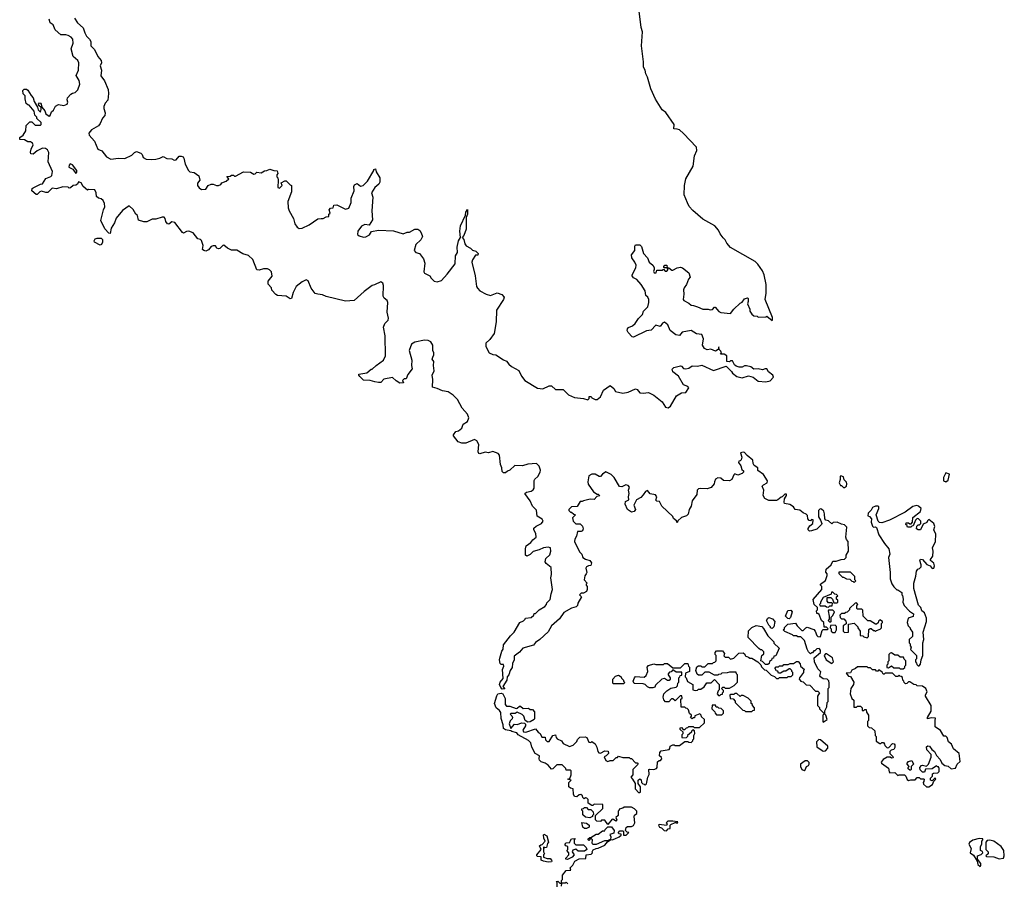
# Model space of a CAD drawing. Extents: x 2086813 to 2278017, y 548126 to 753336.
# Tile 83 of 256: x 2187040 to 2196272, y 608499 to 616599. Entities that reach past the tile are written whole.
import ezdxf

# ---------------------------------------------------------------- set-up
doc = ezdxf.new("R2010")
doc.units = 0

msp = doc.modelspace()

# ---------------------------------------------------------------- linework, layer by layer
at = {"layer": '0CON10XD'}
for points in [[(2191331.7, 614081.7), (2191353.3, 614055), (2191415, 614023.3), (2191455, 614013.3), (2191516.1, 614036.1), (2191560.7, 614020.7), (2191582.5, 613995), (2191577.5, 613975), (2191510, 613875), (2191506.2, 613765), (2191488.8, 613655), (2191449.4, 613600.6), (2191411.2, 613565), (2191411.2, 613535), (2191442.5, 613475), (2191475, 613460), (2191505, 613456.2), (2191575, 613408.8), (2191605, 613396.7), (2191625, 613367.5), (2191652.5, 613345), (2191720, 613310), (2191746.2, 613255), (2191775, 613216.2), (2191895, 613143.3), (2191945, 613137.5), (2192005, 613163.3), (2192025, 613166.2), (2192065, 613130), (2192135, 613131.2), (2192185, 613080), (2192242.5, 613055), (2192325.8, 613045.8), (2192366.7, 613033.3), (2192380, 613045), (2192380, 613065), (2192397.5, 613065), (2192403.3, 613053.3), (2192435, 613036.7), (2192455, 613037.5), (2192485, 613060), (2192513.3, 613125), (2192575, 613166.7), (2192609.3, 613139.3), (2192625, 613112.5), (2192695, 613096.7), (2192745, 613106.2), (2192815, 613137.5), (2192829.3, 613129.3), (2192855, 613098.8), (2192885, 613096.2), (2192935, 613103.3), (2192985.7, 613075.7), (2193063.3, 613015), (2193096.1, 612966.1), (2193120.7, 612959.3), (2193143.3, 612975), (2193198.3, 613071.7), (2193245, 613097.5), (2193285, 613102.5), (2193313.3, 613145), (2193305, 613158.8), (2193263.6, 613173.6), (2193216.7, 613255), (2193162.5, 613295), (2193158.3, 613321.7), (2193173, 613337), (2193235, 613352.5), (2193245, 613350), (2193265, 613327.5), (2193285, 613323.8), (2193315, 613330), (2193345, 613352.5), (2193395, 613350), (2193435, 613360), (2193545, 613307.5), (2193665, 613350), (2193715, 613300), (2193722.5, 613285), (2193765, 613251.2), (2193815, 613241.2), (2193875, 613257.5), (2193917, 613247), (2193965, 613208.8), (2194035, 613201.2), (2194077, 613213), (2194107, 613247), (2194102.5, 613265), (2194062.5, 613295), (2194046.7, 613325), (2194030, 613325), (2194005, 613313.8), (2193965, 613323.3), (2193925, 613322.5), (2193895, 613343.3), (2193855, 613352.5), (2193835, 613352.5), (2193815, 613340), (2193785, 613340), (2193758.3, 613348.3), (2193741.7, 613361.7), (2193725, 613400), (2193705, 613400), (2193695, 613390), (2193671.7, 613391.7), (2193670, 613445), (2193645, 613462.5), (2193611.7, 613461.7), (2193620, 613475), (2193615, 613490), (2193600, 613505), (2193595, 613530), (2193590, 613505), (2193565, 613490), (2193519.3, 613509.3), (2193485, 613502.5), (2193460, 613515), (2193443.3, 613545), (2193450, 613605), (2193436.7, 613646.7), (2193385, 613651.2), (2193335, 613683.8), (2193253, 613667), (2193225, 613637.5), (2193192, 613642), (2193137.5, 613685), (2193115.8, 613735.8), (2193085, 613762.5), (2193067, 613753), (2193045, 613722.5), (2193005, 613733.8), (2192961.7, 613688.3), (2192918.3, 613681.7), (2192795, 613620), (2192782.5, 613625), (2192743.8, 613665), (2192736.2, 613685), (2192740.5, 613699.5), (2192748.8, 613711.2), (2192785, 613726.7), (2192811.7, 613748.3), (2192842.5, 613795), (2192880, 613835), (2192890, 613865), (2192930, 613905), (2192940, 613945), (2192940, 613975), (2192930, 613995), (2192911.7, 614011.7), (2192903.3, 614055), (2192866.1, 614116.1), (2192825, 614162.5), (2192795, 614177.5), (2192782.5, 614195), (2192782.5, 614205), (2192817.5, 614272.5), (2192820, 614295), (2192808.8, 614325), (2192780, 614365), (2192777, 614393), (2192807.5, 614435), (2192807.5, 614475), (2192815, 614487.5), (2192855, 614486.7), (2192870.7, 614470.7), (2192890, 614405), (2192926.1, 614366.1), (2192943.3, 614325), (2192975, 614297.5), (2192987.5, 614275), (2192990, 614255), (2192983.6, 614236.4), (2192990, 614225), (2193006.4, 614223.6), (2193015, 614250), (2193065, 614250), (2193075, 614260), (2193091.7, 614241.7), (2193108.3, 614241.7), (2193120, 614255), (2193110, 614270), (2193085, 614270), (2193080, 614275), (2193080, 614285), (2193090, 614295), (2193107.5, 614297.5), (2193110, 614270), (2193125, 614270), (2193155, 614250), (2193165, 614250), (2193205, 614272.5), (2193235, 614277.5), (2193255, 614270), (2193313, 614223), (2193327.5, 614185), (2193310, 614165), (2193293.3, 614115), (2193270, 614085), (2193263.3, 614065), (2193267.5, 614025), (2193261.2, 613975), (2193267.5, 613965), (2193315, 613940), (2193335, 613920), (2193356.7, 613916.7), (2193395, 613906.7), (2193445, 613883.8), (2193495, 613883.8), (2193515, 613878), (2193535, 613881.2), (2193555, 613902.5), (2193561.7, 613901.7), (2193595, 613862.5), (2193613, 613853), (2193705, 613842.5), (2193736.1, 613883.9), (2193795, 613940), (2193815, 613950), (2193835, 613980), (2193865, 613990), (2193870, 613985), (2193870, 613955), (2193863, 613933), (2193887.5, 613885), (2193887.5, 613865), (2193905, 613837.5), (2193925, 613822.5), (2193955, 613817.5), (2193965, 613810), (2194035, 613812.5), (2194045, 613817.5), (2194095, 613777.5), (2194097.5, 613782.5), (2194097.5, 613805), (2194030.3, 613975), (2194038.3, 614035), (2194038.9, 614115), (2194020.3, 614205), (2194005, 614243.1), (2193962, 614305), (2193935, 614332.1), (2193703.3, 614463.3), (2193671.7, 614501.7), (2193655, 614532.9), (2193635, 614551.9), (2193608.8, 614588.8), (2193593.3, 614625), (2193558.9, 614665), (2193446.7, 614726.7), (2193350.6, 614810.6), (2193318.1, 614848.1), (2193300.1, 614880.1), (2193270.8, 614955), (2193271.9, 615045), (2193284.7, 615105.3), (2193353.8, 615225), (2193367, 615323), (2193388, 615372), (2193385.4, 615404.6), (2193265, 615530.3), (2193225, 615564.4), (2193205, 615572.9), (2193172.5, 615575), (2193175, 615616.7), (2193097.3, 615727.3), (2193063.7, 615753.7), (2193002, 615852), (2192959, 615949), (2192925, 616060.5), (2192909.8, 616089.8), (2192903.9, 616125), (2192889.5, 616155), (2192890, 616205), (2192869.4, 616355), (2192878.2, 616485), (2192868, 616525), (2192846.4, 616705)], [(2187555, 616612.5), (2187580.7, 616570.7), (2187635, 616523.3), (2187650, 616475), (2187666.7, 616445), (2187695, 616417.5), (2187706.2, 616395), (2187707.5, 616355), (2187740.7, 616320.7), (2187773.8, 616255), (2187804, 616215), (2187806.2, 616195), (2187793.3, 616165), (2187806.2, 616125), (2187801.7, 616071.7), (2187835.9, 616025.9), (2187868.8, 615945), (2187873.8, 615905), (2187866.2, 615845), (2187842.7, 615817.3), (2187827.5, 615785), (2187827.5, 615765), (2187842.5, 615725), (2187838.3, 615701.7), (2187817.5, 615675), (2187796.1, 615623.9), (2187777.7, 615602.3), (2187712.5, 615565), (2187687.5, 615535), (2187692.5, 615515), (2187740.7, 615460.7), (2187772.5, 615385), (2187809.3, 615369.3), (2187855, 615313.3), (2187895, 615291.2), (2187965, 615301.2), (2188025, 615298), (2188092.3, 615327.7), (2188115.9, 615354.1), (2188135, 615363.3), (2188176.4, 615346.4), (2188187.5, 615335), (2188197, 615307), (2188225, 615290), (2188275, 615286), (2188315, 615290), (2188355, 615300), (2188385, 615316.7), (2188418.3, 615298.3), (2188465, 615293.3), (2188487.5, 615282.5), (2188507.5, 615285), (2188535, 615317.5), (2188555, 615320), (2188571.7, 615311.7), (2188579.3, 615299.3), (2188590, 615245), (2188622.5, 615185), (2188635, 615173.3), (2188677, 615167), (2188720, 615135), (2188727.5, 615095), (2188706.7, 615065), (2188706.7, 615045), (2188722.3, 615022.3), (2188745, 615007.5), (2188785, 615010), (2188807, 615043), (2188835, 615057.5), (2188855, 615057.5), (2188885, 615042.5), (2188905, 615042.5), (2188926.4, 615053.6), (2188935, 615070), (2188976.1, 615083.9), (2189000, 615105), (2188981.7, 615128.3), (2189015, 615130), (2189025, 615140), (2189045, 615140), (2189055, 615130), (2189065, 615130), (2189138.3, 615171.7), (2189205, 615167.5), (2189235, 615150), (2189247, 615153), (2189265, 615170), (2189305, 615162.5), (2189335, 615182.5), (2189356.4, 615183.6), (2189385, 615197.5), (2189423, 615183), (2189455, 615180), (2189460, 615155), (2189450, 615145), (2189450, 615125), (2189460, 615115), (2189462.5, 615095), (2189460, 615025), (2189475, 615020), (2189488.3, 615031.7), (2189500, 615045), (2189491.7, 615068.3), (2189525, 615087.5), (2189537, 615087), (2189575, 615050), (2189590, 615045), (2189587.5, 614985), (2189553.3, 614895), (2189556.7, 614835), (2189566.2, 614805), (2189608, 614735), (2189621.2, 614685), (2189642.3, 614652.3), (2189661.7, 614641.7), (2189690, 614645), (2189755, 614673.3), (2189835, 614732.5), (2189867, 614733), (2189887, 614733), (2189915, 614750), (2189938.3, 614751.7), (2189940, 614775), (2189950, 614785), (2189942.5, 614815), (2189955, 614830), (2189980, 614835), (2189985, 614860), (2190015, 614862.5), (2190095, 614822.5), (2190125, 614832.5), (2190147.5, 614885), (2190146.7, 614925), (2190177.5, 614995), (2190173.3, 615035), (2190179.3, 615050.7), (2190205, 615061.2), (2190235, 615037.5), (2190260, 615045), (2190302.5, 615085), (2190360, 615185), (2190360, 615195), (2190375, 615200), (2190383.3, 615173.3), (2190417.5, 615115), (2190417.5, 615075), (2190407.5, 615055), (2190370, 615025), (2190340, 614975), (2190350, 614935), (2190343.3, 614805), (2190347, 614723), (2190318.3, 614671.7), (2190277, 614677), (2190245, 614662.5), (2190210, 614615), (2190207.5, 614585), (2190222, 614572), (2190265, 614560), (2190285, 614563.3), (2190320, 614580), (2190339.3, 614610.7), (2190405, 614623.8), (2190545, 614620), (2190635, 614590), (2190673, 614607), (2190695, 614607.5), (2190745, 614633.3), (2190773, 614633), (2190793, 614623), (2190805, 614600), (2190816.7, 614565), (2190811.7, 614551.7), (2190802.5, 614535), (2190755, 614490), (2190740, 614435), (2190755, 614416.7), (2190787.5, 614405), (2190827.5, 614355), (2190838.8, 614315), (2190830, 614235), (2190835, 614220), (2190885, 614197.5), (2190897.5, 614175), (2190926.4, 614146.4), (2190955, 614138.8), (2190995, 614154), (2191048.6, 614211.4), (2191121.7, 614308.3), (2191127.5, 614385), (2191143.6, 614416.4), (2191142, 614465), (2191153.3, 614525), (2191172.5, 614555), (2191166.7, 614615), (2191172.5, 614665), (2191220, 614765), (2191222.5, 614795), (2191238.3, 614818.3), (2191237.5, 614775), (2191227.5, 614745), (2191226.2, 614635), (2191205.9, 614574.1), (2191190, 614555), (2191205.9, 614535.9), (2191212.5, 614495), (2191225, 614477.5), (2191266.1, 614456.1), (2191285, 614437.5), (2191318.3, 614428.3), (2191340, 614405), (2191335, 614390), (2191315, 614390), (2191285, 614347.5), (2191278.8, 614325), (2191311.4, 614195), (2191324, 614095), (2191331.7, 614081.7)], [(2190913.3, 613435), (2190922.5, 613455), (2190922.5, 613475), (2190913, 613497), (2190913.3, 613545), (2190895, 613576.7), (2190870.5, 613590.5), (2190835, 613593.8), (2190745, 613573.8), (2190714.2, 613555.8), (2190693.3, 613495), (2190717.5, 613405), (2190712.5, 613355), (2190720, 613325), (2190679.3, 613270.7), (2190665, 613230), (2190645, 613230), (2190630, 613215), (2190638.3, 613191.7), (2190605, 613190), (2190570.7, 613210.7), (2190535, 613242.5), (2190453.6, 613226.4), (2190425, 613197.5), (2190405, 613197.5), (2190370.7, 613200.7), (2190326.1, 613216.1), (2190265, 613217.5), (2190230.7, 613250.7), (2190220, 613265), (2190220, 613275), (2190295, 613287.5), (2190335, 613320), (2190345, 613320), (2190383.6, 613356.4), (2190450, 613405), (2190470, 613445), (2190467, 613633), (2190452.5, 613715), (2190465, 613750), (2190495, 613780), (2190499.4, 613800.6), (2190485.6, 613855), (2190492.5, 613945), (2190485.5, 613965.5), (2190458.3, 613988.3), (2190448.8, 614005), (2190452, 614105), (2190445, 614126.7), (2190425, 614140), (2190367.3, 614112.7), (2190344.3, 614105.7), (2190270.9, 614049.1), (2190175.9, 613964.1), (2190095, 613960), (2189913.9, 614003.9), (2189879.3, 614019.3), (2189835, 614023.3), (2189811.7, 614031.7), (2189771.7, 614081.7), (2189745, 614150), (2189725, 614157.5), (2189689.3, 614140.7), (2189632.5, 614095), (2189605, 614040), (2189590, 613985), (2189575, 613980), (2189537, 614007), (2189457, 614013), (2189440.7, 614020.7), (2189403, 614063), (2189400, 614085), (2189368.3, 614118.3), (2189370, 614145), (2189407, 614193), (2189402.5, 614235), (2189383.6, 614253.6), (2189363, 614263), (2189325, 614262.5), (2189285, 614250), (2189265, 614252.5), (2189225, 614350), (2189186.2, 614386.2), (2189133, 614403), (2189077, 614437), (2189025, 614437.5), (2188990, 614455), (2188955, 614482.5), (2188945, 614480), (2188917, 614453), (2188905, 614450), (2188887, 614457), (2188875, 614477.5), (2188853, 614477), (2188835, 614470), (2188809.3, 614440.7), (2188785, 614427.5), (2188765, 614432.5), (2188753, 614443), (2188761.7, 614481.7), (2188745, 614527.5), (2188735, 614537.5), (2188710, 614545), (2188665, 614598.8), (2188625, 614616.2), (2188605, 614613.3), (2188575, 614597.5), (2188565, 614602.5), (2188495, 614696.2), (2188465, 614703.3), (2188439.5, 614680.5), (2188425, 614683.8), (2188409.2, 614705), (2188403.3, 614735), (2188395, 614746.7), (2188375, 614746.7), (2188315, 614726.7), (2188283.6, 614726.4), (2188233, 614703), (2188205, 614702.5), (2188155, 614720), (2188145, 614762.5), (2188130, 614775), (2188105, 614820), (2188065, 614852.5), (2188005, 614810), (2187945, 614736.7), (2187928, 614695), (2187896.2, 614645), (2187887.5, 614595), (2187875, 614597.5), (2187837.9, 614637.9), (2187802, 614715), (2187826, 614815), (2187839.2, 614845), (2187835.7, 614875), (2187822.1, 614902.1), (2187805, 614920), (2187780, 614925), (2187761.7, 614941.7), (2187756.4, 614976.4), (2187743, 615003), (2187685, 615006.7), (2187675, 615000), (2187636.2, 615035), (2187615, 615070), (2187592.5, 615077.5), (2187583, 615057), (2187565, 615047.5), (2187540, 615045), (2187517, 615023), (2187505, 615020), (2187495, 615027.5), (2187445, 615030), (2187385, 615012.5), (2187345, 615017.5), (2187305, 614977.5), (2187285, 614977.5), (2187245, 614990), (2187230, 614985), (2187205, 614960), (2187195, 614960), (2187152.5, 614995), (2187156.7, 615015), (2187165, 615023.3), (2187235, 615057.5), (2187255, 615060), (2187285, 615110), (2187333, 615127), (2187341.7, 615138.3), (2187347.5, 615175), (2187307, 615267), (2187313, 615353), (2187299.3, 615379.3), (2187281.7, 615391.7), (2187255, 615392.5), (2187205, 615367.5), (2187165, 615337.5), (2187145, 615340), (2187140, 615355), (2187147.5, 615385), (2187167.5, 615425), (2187159.3, 615439.3), (2187141.7, 615451.7), (2187115, 615452.5), (2187085, 615472.5), (2187040, 615475), (2187040, 615495), (2187073, 615517), (2187097.5, 615555), (2187100, 615605), (2187135, 615640), (2187155, 615640), (2187185, 615610), (2187235, 615610), (2187240, 615615), (2187240, 615635), (2187201.7, 615671.7), (2187200, 615685), (2187183, 615703), (2187175, 615740), (2187128.3, 615798.3), (2187115, 615800), (2187101.7, 615811.7), (2187090, 615855), (2187090, 615885), (2187073, 615903), (2187070, 615935), (2187082.5, 615947.5), (2187105, 615946.7), (2187115, 615937.5), (2187146.4, 615886.4), (2187166.1, 615866.1), (2187175, 615830), (2187207, 615777), (2187213, 615753), (2187235, 615730), (2187242.5, 615755), (2187240, 615775), (2187220, 615795), (2187217.5, 615805), (2187225, 615817.5), (2187235, 615816.7), (2187240, 615805), (2187247.5, 615777.5), (2187276.7, 615745), (2187286.4, 615716.4), (2187317, 615693), (2187325, 615700), (2187337.5, 615735), (2187358.3, 615751.7), (2187375, 615786.7), (2187405, 615803.3), (2187453.6, 615793.6), (2187483.9, 615806.1), (2187491.2, 615825), (2187483.6, 615846.4), (2187487.5, 615865), (2187520.7, 615899.3), (2187535, 615910), (2187560, 615915), (2187585, 615940), (2187603.8, 615995), (2187597.7, 616027.7), (2187570, 616075), (2187590, 616125), (2187593.8, 616195), (2187586, 616216), (2187542.5, 616255), (2187522.5, 616325), (2187541.7, 616378.3), (2187537.5, 616415), (2187522.5, 616435), (2187495, 616450), (2187473, 616457), (2187425, 616457.5), (2187372.3, 616502.3), (2187355, 616550), (2187325, 616570), (2187316.7, 616605)], [(2187565, 615157.5), (2187575, 615170), (2187576, 615185), (2187535, 615238.8), (2187514.2, 615245.8), (2187504.2, 615235), (2187502, 615215), (2187537.5, 615197.5), (2187565, 615157.5)], [(2187795, 614482.5), (2187741.7, 614511.7), (2187738.8, 614525), (2187747.5, 614545), (2187765, 614551.2), (2187805, 614550), (2187815, 614537.5), (2187817, 614513), (2187808.3, 614491.7), (2187795, 614482.5)], [(2193960, 610575), (2193988.3, 610548.3), (2193995, 610530), (2194025, 610500), (2194038.3, 610498.3), (2194085, 610450), (2194118.3, 610438.3), (2194135, 610420), (2194155, 610420), (2194165, 610430), (2194235, 610430), (2194245, 610440), (2194275, 610440), (2194290, 610455), (2194290, 610475), (2194280, 610485), (2194280, 610495), (2194265, 610510), (2194255, 610510), (2194225, 610490), (2194205, 610490), (2194175, 610470), (2194155, 610470), (2194148.3, 610488.3), (2194131.7, 610491.7), (2194130, 610505), (2194120, 610515), (2194131.7, 610528.3), (2194155, 610530), (2194165, 610540), (2194195, 610540), (2194205, 610550), (2194245, 610550), (2194265, 610560), (2194295, 610560), (2194325, 610580), (2194338.3, 610578.3), (2194357, 610557), (2194360, 610535), (2194400, 610505), (2194390, 610495), (2194390, 610475), (2194353, 610427), (2194350, 610415), (2194360, 610405), (2194360, 610395), (2194385, 610390), (2194415, 610360), (2194447, 610357), (2194501.7, 610301.7), (2194525, 610300), (2194540, 610285), (2194520, 610255), (2194520, 610165), (2194538.3, 610148.3), (2194540, 610135), (2194580, 610095), (2194580, 610085), (2194570, 610075), (2194570, 610015), (2194575, 610010), (2194610, 610035), (2194600, 610075), (2194590, 610085), (2194590, 610115), (2194607, 610153), (2194610, 610195), (2194620, 610205), (2194620, 610325), (2194630, 610335), (2194630, 610375), (2194627, 610397), (2194610, 610415), (2194575, 610417.5), (2194547.5, 610435), (2194543.3, 610445), (2194551.7, 610481.7), (2194525, 610510), (2194492.5, 610575), (2194490, 610615), (2194550, 610665), (2194550, 610685), (2194535, 610700), (2194513, 610697), (2194495, 610680), (2194485, 610680), (2194475, 610660), (2194465, 610660), (2194455, 610650), (2194435, 610670), (2194422.5, 610695), (2194397, 610777), (2194365, 610810), (2194335, 610810), (2194325, 610820), (2194295, 610820), (2194285, 610830), (2194215, 610860), (2194200, 610875), (2194210, 610885), (2194211.7, 610898.3), (2194241.7, 610928.3), (2194315, 610940), (2194330, 610915), (2194375, 610870), (2194385, 610870), (2194410, 610895), (2194425, 610900), (2194485, 610880), (2194500, 610865), (2194513, 610823), (2194523, 610813), (2194545, 610810), (2194550, 610815), (2194565, 610870), (2194575, 610880), (2194615, 610880), (2194620, 610885), (2194605, 610900), (2194581.7, 610901.7), (2194580, 610945), (2194557.5, 610965), (2194535, 611020), (2194525, 611030), (2194515, 611030), (2194512.5, 611055), (2194520, 611065), (2194520, 611085), (2194490, 611115), (2194478.3, 611161.7), (2194560, 611255), (2194561.7, 611281.7), (2194550, 611295), (2194550, 611305), (2194595, 611340), (2194612.5, 611385), (2194611.7, 611401.7), (2194598.3, 611418.3), (2194602.5, 611445), (2194650, 611485), (2194665, 611520), (2194695, 611520), (2194743, 611537), (2194775, 611540), (2194790, 611555), (2194790, 611575), (2194812.5, 611615), (2194806.7, 611705), (2194792.5, 611725), (2194787.5, 611745), (2194795, 611840), (2194775, 611861.2), (2194745, 611866.7), (2194705, 611887.5), (2194668.3, 611881.7), (2194655, 611870), (2194625, 611900), (2194600, 611905), (2194588.3, 611918.3), (2194587.5, 611965), (2194578.3, 611988.3), (2194558.3, 612008.3), (2194545, 612010), (2194530, 611995), (2194530, 611935), (2194550, 611905), (2194560, 611875), (2194557.5, 611865), (2194515, 611820), (2194465, 611803.3), (2194445, 611802.5), (2194433, 611813), (2194433.6, 611826.4), (2194447, 611853), (2194477, 611873), (2194478.3, 611908.3), (2194465, 611910), (2194455, 611900), (2194443, 611903), (2194428.3, 611918.3), (2194427, 611947), (2194415, 611960), (2194385, 611972.5), (2194355, 611997.5), (2194310, 612005), (2194295, 612030), (2194261.7, 612051.7), (2194211.7, 612061.7), (2194207.5, 612075), (2194212.5, 612105), (2194230, 612135), (2194228.3, 612148.3), (2194215, 612150), (2194190, 612125), (2194178.3, 612121.7), (2194150, 612095), (2194135, 612090), (2194065, 612090), (2194027, 612107), (2194010, 612135), (2194017.5, 612185), (2194002.5, 612225), (2194013, 612237), (2194050, 612255), (2194052.5, 612275), (2194013, 612333), (2193961.7, 612371.7), (2193960, 612395), (2193927, 612417), (2193917.5, 612435), (2193915, 612467.5), (2193860.7, 612510.7), (2193835, 612540), (2193825, 612542.5), (2193800, 612535), (2193812.5, 612495), (2193805, 612470), (2193795, 612460), (2193781.7, 612458.3), (2193780, 612445), (2193802.5, 612415), (2193810, 612380), (2193827, 612367), (2193826.4, 612353.6), (2193815, 612342.5), (2193775, 612327.5), (2193745, 612340), (2193735, 612330), (2193717.5, 612285), (2193695, 612273.3), (2193638.3, 612278.3), (2193615, 612297.5), (2193585, 612302.5), (2193565, 612290), (2193553.3, 612265), (2193552.5, 612245), (2193525, 612210), (2193485, 612200), (2193425, 612202.5), (2193405, 612197.5), (2193392.5, 612185), (2193390, 612145), (2193346.7, 612085), (2193336.7, 612035), (2193316.7, 612005), (2193308.3, 611961.7), (2193293.6, 611946.4), (2193245, 611930), (2193211.7, 611898.3), (2193205, 611880), (2193198.3, 611898.3), (2193171.7, 611921.7), (2193165, 611940), (2193060, 612035), (2193038.3, 612078.3), (2193015, 612082.5), (2193003.9, 612093.9), (2193012.5, 612125), (2193003, 612143), (2192953, 612153), (2192925, 612182.5), (2192907.5, 612175), (2192887, 612143), (2192865, 612117.5), (2192823.9, 612096.1), (2192797.5, 612045), (2192812.5, 612005), (2192800, 611985), (2192775, 611980), (2192740, 612005), (2192717.5, 612055), (2192721.7, 612078.3), (2192750, 612095), (2192747.5, 612125), (2192753.3, 612155), (2192748.8, 612185), (2192757.5, 612215), (2192745, 612230), (2192723.9, 612236.1), (2192685, 612217.5), (2192665, 612220), (2192613.9, 612303.9), (2192585, 612333.3), (2192535, 612357.5), (2192505, 612337.5), (2192485, 612313.3), (2192473, 612313), (2192435, 612337.5), (2192405, 612337.5), (2192375, 612320), (2192367.5, 612265), (2192371.7, 612241.7), (2192420, 612170), (2192455, 612150), (2192465, 612150), (2192478.3, 612131.7), (2192451.7, 612128.3), (2192425, 612100), (2192388.3, 612101.7), (2192325, 612087.5), (2192315, 612080), (2192295, 612080), (2192268.3, 612031.7), (2192215, 612030), (2192190, 612005), (2192190, 611995), (2192205, 611980), (2192215, 611980), (2192235, 611960), (2192250, 611955), (2192223, 611927), (2192230, 611895), (2192255, 611870), (2192295, 611870), (2192317, 611847), (2192322.5, 611825), (2192317.5, 611805), (2192305, 611797.5), (2192271.7, 611798.3), (2192260, 611755), (2192243.6, 611726.4), (2192243.3, 611705), (2192289.3, 611609.3), (2192310, 611585), (2192320, 611555), (2192345, 611537.5), (2192385, 611527.5), (2192400, 611505), (2192395, 611480), (2192373, 611477), (2192353.6, 611466.4), (2192347.5, 611455), (2192357.5, 611415), (2192351.7, 611401.7), (2192338.3, 611381.7), (2192332.5, 611345), (2192360, 611315), (2192350, 611305), (2192350, 611295), (2192361.7, 611281.7), (2192360, 611255), (2192353, 611237), (2192325, 611220), (2192305, 611220), (2192290, 611205), (2192307.5, 611185), (2192272.5, 611125), (2192270, 611105), (2192257, 611093), (2192215, 611080), (2192142.3, 611037.7), (2192101.2, 610978.8), (2192026.7, 610915), (2191993.9, 610856.1), (2191917.5, 610785), (2191875, 610757.5), (2191856.4, 610733.6), (2191757.5, 610705), (2191725, 610667.5), (2191675, 610630), (2191677.5, 610595), (2191660.7, 610559.3), (2191657, 610523), (2191640, 610495), (2191627.5, 610455), (2191610, 610435), (2191607, 610403), (2191570, 610345), (2191588.3, 610321.7), (2191565, 610320), (2191550, 610335), (2191540, 610365), (2191543.9, 610386.1), (2191571.7, 610418.3), (2191567.5, 610505), (2191580, 610535), (2191575, 610550), (2191555, 610550), (2191545, 610560), (2191537.5, 610595), (2191540.7, 610609.3), (2191560, 610675), (2191572.5, 610695), (2191577.5, 610735), (2191640.7, 610819.3), (2191677.5, 610855), (2191730, 610945), (2191765, 610960), (2191780, 610975), (2191783, 610987), (2191837, 610993), (2191860, 611015), (2191865, 611030), (2191875, 611030), (2191910, 611065), (2191962.5, 611095), (2191980, 611115), (2191981.7, 611128.3), (2192015, 611160), (2192023.3, 611215), (2192036.7, 611255), (2192020, 611365), (2192026.7, 611395), (2192021.7, 611461.7), (2191977, 611497), (2191967.5, 611515), (2191972.5, 611545), (2192011.7, 611578.3), (2192020, 611615), (2192016.7, 611645), (2191995, 611652.5), (2191950, 611645), (2191910, 611625), (2191855, 611610), (2191826.1, 611583.9), (2191795, 611567.5), (2191782.5, 611575), (2191782.5, 611635), (2191790, 611665), (2191832.5, 611695), (2191850.7, 611719.3), (2191882.5, 611745), (2191879.3, 611779.3), (2191860, 611815), (2191861.7, 611828.3), (2191881.7, 611848.3), (2191932.5, 611875), (2191946.7, 611895), (2191937.5, 611915), (2191891.7, 611941.7), (2191885, 612000), (2191847.5, 612035), (2191827.5, 612085), (2191777.5, 612155), (2191792.3, 612167.7), (2191835, 612177.5), (2191855, 612190), (2191862.5, 612205), (2191862.5, 612277.5), (2191869.4, 612290.6), (2191898, 612315), (2191918.8, 612355), (2191923.3, 612375), (2191910.7, 612410.7), (2191885, 612437.5), (2191805, 612430), (2191755, 612414), (2191683.9, 612416.1), (2191636.1, 612373.9), (2191612.5, 612365), (2191595, 612350), (2191575, 612347.5), (2191565, 612360), (2191562, 612395), (2191547, 612427), (2191538.8, 612515), (2191525, 612530), (2191475, 612547.5), (2191435, 612536.7), (2191405, 612541.2), (2191355, 612527.5), (2191345, 612530), (2191337.5, 612545), (2191343.8, 612615), (2191325, 612647.5), (2191305, 612662.5), (2191223, 612627), (2191185, 612626.2), (2191150.7, 612640.7), (2191107.5, 612695), (2191107.5, 612705), (2191130, 612735), (2191155, 612742.5), (2191185, 612767.5), (2191197.5, 612805), (2191239.3, 612830.7), (2191252.5, 612865), (2191238.3, 612898.3), (2191187.5, 612955), (2191145, 613037.5), (2191105, 613076.7), (2191057.7, 613107.7), (2191005, 613118.8), (2190955, 613141.2), (2190911.7, 613151.7), (2190913.6, 613223.6), (2190906.7, 613265), (2190927.5, 613305), (2190920, 613355), (2190921.7, 613391.7), (2190907.5, 613415), (2190913.3, 613435)], [(2194775, 612210), (2194792.5, 612225), (2194796.7, 612245), (2194791.7, 612261.7), (2194771.7, 612281.7), (2194765, 612310), (2194738.3, 612321.7), (2194732.5, 612315), (2194732.5, 612285), (2194723.6, 612253.6), (2194735, 612230), (2194745, 612230), (2194765, 612210), (2194775, 612210)], [(2195725, 612263.3), (2195745, 612280), (2195757.5, 612335), (2195722.5, 612347.5), (2195702.5, 612305), (2195702.5, 612275), (2195725, 612263.3)], [(2195475, 610540), (2195487, 610553), (2195492.5, 610595), (2195506.7, 610635), (2195508.8, 610755), (2195516, 610785), (2195511.2, 610855), (2195541.2, 610955), (2195543.3, 610985), (2195522.5, 611035), (2195500, 611055), (2195490, 611085), (2195468.3, 611108.3), (2195422.5, 611265), (2195422.5, 611315), (2195441.7, 611378.3), (2195447.5, 611425), (2195460, 611445), (2195478.3, 611451.7), (2195491.7, 611468.3), (2195492.5, 611485), (2195480, 611525), (2195485, 611540), (2195506.4, 611536.4), (2195545, 611490), (2195576.7, 611476.7), (2195595, 611450), (2195610, 611455), (2195616.7, 611475), (2195611.7, 611501.7), (2195580, 611525), (2195580, 611535), (2195603, 611567), (2195605.8, 611615), (2195600, 611645), (2195626.2, 611705), (2195630, 611775), (2195610, 611815), (2195620, 611845), (2195610, 611875), (2195565, 611910), (2195551.7, 611898.3), (2195546.4, 611883.6), (2195511.7, 611868.3), (2195487, 611813), (2195463, 611813), (2195450, 611825), (2195451.7, 611848.3), (2195465, 611860), (2195478.3, 611861.7), (2195490, 611875), (2195490, 611895), (2195467, 611917), (2195455, 611920), (2195440, 611905), (2195418.3, 611851.7), (2195405, 611850), (2195395, 611840), (2195365, 611840), (2195360, 611845), (2195360, 611855), (2195350, 611865), (2195351.7, 611878.3), (2195375, 611880), (2195385, 611870), (2195398.3, 611871.7), (2195410, 611885), (2195415, 611930), (2195487.5, 611985), (2195492.5, 612015), (2195466.7, 612036.7), (2195452.5, 612042.5), (2195415, 612033.3), (2195341.2, 611978.8), (2195195, 611904.2), (2195125, 611878.6), (2195102.9, 611882.9), (2195090, 611895), (2195070, 611955), (2195096.7, 612015), (2195095, 612030), (2195087, 612037), (2195065, 612037.5), (2195037.5, 612025), (2195025, 612000), (2194995, 611970), (2194992.5, 611945), (2195008.3, 611938.3), (2195028.3, 611918.3), (2195022.5, 611885), (2195035, 611850), (2195045, 611840), (2195065, 611842.5), (2195075, 611837.5), (2195096.4, 611766.4), (2195147.5, 611685), (2195190, 611635), (2195197.5, 611585), (2195187.5, 611555), (2195202.5, 611415), (2195202.5, 611355), (2195218.3, 611308.3), (2195235, 611280), (2195265, 611250), (2195275, 611250), (2195310, 611225), (2195310, 611205), (2195317, 611197), (2195322.5, 611165), (2195320, 611135), (2195333, 611103), (2195381.7, 611051.7), (2195420, 611025), (2195418.3, 611001.7), (2195370, 610985), (2195362.5, 610945), (2195370, 610915), (2195390, 610895), (2195390, 610885), (2195410, 610855), (2195410, 610815), (2195380, 610785), (2195380, 610755), (2195390, 610745), (2195390, 610725), (2195400, 610715), (2195391.7, 610691.7), (2195450, 610635), (2195450, 610605), (2195440, 610595), (2195440, 610575), (2195450, 610565), (2195451.7, 610551.7), (2195465, 610540), (2195475, 610540)], [(2194865, 611320), (2194880, 611335), (2194870, 611345), (2194870, 611375), (2194828.3, 611418.3), (2194721.7, 611418.3), (2194720, 611405), (2194755, 611370), (2194765, 611370), (2194793, 611353), (2194825, 611350), (2194841.7, 611331.7), (2194855, 611330), (2194865, 611320)], [(2194625, 611090), (2194635, 611100), (2194658.3, 611101.7), (2194660, 611125), (2194655, 611130), (2194625, 611130), (2194610, 611145), (2194611.7, 611178.3), (2194645, 611180), (2194660, 611165), (2194675, 611130), (2194705, 611130), (2194710, 611135), (2194710, 611155), (2194700, 611165), (2194700, 611185), (2194710, 611195), (2194698.3, 611208.3), (2194681.7, 611211.7), (2194665, 611230), (2194651.7, 611228.3), (2194648.3, 611211.7), (2194575, 611180), (2194550, 611135), (2194548.3, 611121.7), (2194540, 611115), (2194545, 611100), (2194591.7, 611101.7), (2194605, 611092.5), (2194625, 611090)], [(2194985, 610800), (2195000, 610815), (2195001.7, 610878.3), (2195015, 610890), (2195025, 610890), (2195045, 610870), (2195055, 610870), (2195065, 610860), (2195075, 610870), (2195108.3, 610881.7), (2195120, 610895), (2195120, 610935), (2195130, 610945), (2195130, 610955), (2195105, 610970), (2195091.7, 610958.3), (2195088.3, 610941.7), (2195075, 610930), (2195065, 610930), (2195015, 610960), (2194991.7, 610961.7), (2194950, 611005), (2194945, 611060), (2194935, 611070), (2194895, 611070), (2194890, 611075), (2194890, 611105), (2194900, 611115), (2194885, 611130), (2194873, 611127), (2194820, 611075), (2194820, 611065), (2194798.3, 611041.7), (2194785, 611040), (2194775, 611030), (2194745, 611030), (2194730, 611015), (2194731.7, 610991.7), (2194745, 610980), (2194768.3, 610978.3), (2194787, 610957), (2194790, 610945), (2194788.3, 610931.7), (2194760, 610915), (2194760, 610865), (2194775, 610850), (2194810, 610855), (2194811.7, 610928.3), (2194865, 610940), (2194900, 610905), (2194900, 610895), (2194920, 610865), (2194921.7, 610821.7), (2194945, 610820), (2194955, 610810), (2194985, 610800)], [(2194095, 610890), (2194080, 610895), (2194080, 610905), (2194065, 610920), (2194043, 610963), (2194053.3, 610985), (2194065, 610992.5), (2194098.3, 610978.3), (2194120, 610955), (2194110, 610905), (2194095, 610890)], [(2194255, 610980), (2194241.7, 610981.7), (2194220, 611005), (2194243.6, 611056.4), (2194271.7, 611061.7), (2194282.5, 611045), (2194267, 610993), (2194255, 610980)], [(2194645, 610950), (2194650, 610955), (2194650, 610995), (2194665, 611010), (2194680, 611045), (2194665, 611060), (2194625, 611060), (2194620, 611055), (2194630, 611005), (2194630, 610975), (2194620, 610965), (2194631.7, 610951.7), (2194645, 610950)], [(2194055, 610550), (2194031.7, 610551.7), (2194005, 610580), (2193990, 610585), (2194000, 610635), (2194018.3, 610651.7), (2194018.3, 610668.3), (2193998.3, 610688.3), (2193985, 610690), (2193971.7, 610701.7), (2193870, 610805), (2193873, 610867), (2193905, 610897.5), (2193945, 610917.5), (2193998.3, 610908.3), (2194015, 610890), (2194055, 610820), (2194110, 610765), (2194111.7, 610751.7), (2194160, 610705), (2194128.3, 610631.7), (2194111.7, 610628.3), (2194108.3, 610611.7), (2194091.7, 610608.3), (2194088.3, 610591.7), (2194071.7, 610578.3), (2194068.3, 610561.7), (2194055, 610550)], [(2194685, 610850), (2194700, 610875), (2194698.3, 610908.3), (2194685, 610920), (2194641.7, 610918.3), (2194640, 610895), (2194650, 610885), (2194650, 610865), (2194665, 610850), (2194685, 610850)], [(2192080, 608465), (2192080, 608505), (2192070, 608515), (2192085, 608520), (2192105, 608500), (2192120, 608500), (2192120, 608525), (2192130, 608535), (2192130, 608575), (2192165, 608617.5), (2192208.3, 608621.7), (2192200, 608645), (2192225, 608670), (2192245, 608707.5), (2192285, 608727.5), (2192348.3, 608731.7), (2192350, 608765), (2192398.3, 608771.7), (2192410, 608785), (2192407.5, 608795), (2192417, 608813), (2192445, 608826.7), (2192465, 608827.5), (2192525, 608857.5), (2192551.7, 608888.3), (2192580, 608905), (2192575, 608910), (2192551.7, 608898.3), (2192523.6, 608896.4), (2192445, 608863.3), (2192415, 608862.5), (2192407.5, 608875), (2192410, 608905), (2192398.3, 608918.3), (2192391.7, 608918.3), (2192375, 608900), (2192370, 608905), (2192370, 608915), (2192385, 608930), (2192395, 608930), (2192445, 608960), (2192465, 608960), (2192505, 608990), (2192525, 608990), (2192530, 609005), (2192555, 609030), (2192588.3, 609028.3), (2192612.5, 608995), (2192610, 608970), (2192573, 608957), (2192582.5, 608935), (2192580, 608910), (2192595, 608907.5), (2192620, 608915), (2192660, 608935), (2192678.3, 608951.7), (2192678.3, 608958.3), (2192661.7, 608961.7), (2192652.5, 608972.5), (2192668.3, 608991.7), (2192695, 608990), (2192700, 608985), (2192701.7, 608951.7), (2192725, 608950), (2192750, 608975), (2192735, 608980), (2192720, 608995), (2192727.5, 609022.5), (2192737.5, 609032.5), (2192775, 609032.5), (2192795, 609042.5), (2192807.5, 609065), (2192800, 609125), (2192803.6, 609136.4), (2192827.5, 609155), (2192826.1, 609176.1), (2192806.1, 609196.1), (2192775, 609213.3), (2192708.3, 609211.7), (2192695, 609202.5), (2192660, 609195), (2192660, 609185), (2192650, 609175), (2192650, 609135), (2192630, 609115), (2192637.5, 609095), (2192628.3, 609081.7), (2192608.3, 609098.3), (2192595, 609100), (2192555, 609050), (2192525, 609090), (2192495, 609090), (2192485, 609080), (2192451.7, 609081.7), (2192440, 609095), (2192440, 609135), (2192508.3, 609201.7), (2192508.3, 609238.3), (2192425, 609240), (2192415, 609230), (2192405, 609230), (2192371.7, 609251.7), (2192370, 609285), (2192358.3, 609298.3), (2192345, 609300), (2192331.7, 609291.7), (2192320, 609305), (2192318.3, 609318.3), (2192301.7, 609331.7), (2192285, 609330), (2192265, 609310), (2192241.7, 609311.7), (2192232.5, 609335), (2192230, 609385), (2192205, 609390), (2192190, 609405), (2192190, 609445), (2192210, 609465), (2192180, 609475), (2192198.3, 609481.7), (2192210, 609515), (2192210, 609555), (2192205, 609560), (2192165, 609560), (2192160, 609575), (2192125, 609610), (2192075, 609610), (2192038.3, 609571.7), (2192025, 609570), (2191995, 609607.5), (2191967, 609627), (2191929.3, 609639.3), (2191915, 609652.5), (2191910, 609665), (2191912.5, 609695), (2191873.3, 609715), (2191842.5, 609775), (2191832.5, 609815), (2191809.3, 609839.3), (2191715, 609892.5), (2191700.7, 609910.7), (2191653, 609923), (2191645, 609930), (2191595, 609937.5), (2191575, 609950), (2191573.3, 609985), (2191553.3, 610045), (2191550.5, 610100.5), (2191539.5, 610119.5), (2191508.8, 610145), (2191492.5, 610185), (2191512.5, 610257.5), (2191523.3, 610276.7), (2191555, 610282.5), (2191570, 610275), (2191591.7, 610231.7), (2191592.5, 610175), (2191605, 610160), (2191635, 610160), (2191695, 610137.5), (2191705, 610140), (2191725, 610160), (2191735, 610160), (2191761.7, 610138.3), (2191811.7, 610141.7), (2191825, 610130), (2191848.3, 610128.3), (2191868.3, 610108.3), (2191867.5, 610045), (2191862.5, 610035), (2191827, 610013), (2191805, 610010), (2191780, 610025), (2191767, 610067), (2191751.7, 610081.7), (2191705, 610102.5), (2191685, 610092.5), (2191645, 610090), (2191640, 610085), (2191655, 610070), (2191660, 610055), (2191658.3, 610041.7), (2191638.3, 610021.7), (2191630, 609995), (2191645, 609950), (2191678.3, 609991.7), (2191705, 609987.5), (2191747, 610003), (2191771.7, 610001.7), (2191781.7, 609991.7), (2191782.5, 609975), (2191757.5, 609935), (2191765, 609920), (2191785, 609917.5), (2191877, 609947), (2191900, 609915), (2191920, 609905), (2191935, 609870), (2191968.3, 609868.3), (2191970, 609845), (2191985, 609830), (2192005, 609830), (2192040, 609885), (2192065, 609890), (2192070, 609865), (2192080, 609855), (2192120, 609835), (2192135, 609810), (2192195, 609782.5), (2192230, 609795), (2192265, 609830), (2192271.7, 609848.3), (2192291.7, 609868.3), (2192341.7, 609871.7), (2192357.5, 609865), (2192375, 609822.5), (2192395, 609820), (2192405, 609827.5), (2192435, 609807.5), (2192452.5, 609775), (2192460, 609735), (2192471.7, 609721.7), (2192485, 609720), (2192525, 609740), (2192558.3, 609738.3), (2192560, 609715), (2192540, 609695), (2192520, 609685), (2192535, 609650), (2192555, 609642.5), (2192575, 609650), (2192605, 609650), (2192631.7, 609678.3), (2192645, 609680), (2192655, 609690), (2192695, 609680), (2192755, 609680), (2192765, 609670), (2192775, 609670), (2192815, 609630), (2192828.3, 609628.3), (2192840, 609615), (2192790, 609565), (2192790, 609515), (2192770, 609495), (2192787, 609477), (2192810, 609435), (2192810, 609385), (2192818.3, 609378.3), (2192841.7, 609351.7), (2192855, 609350), (2192860, 609355), (2192860, 609405), (2192840, 609435), (2192840, 609465), (2192855, 609480), (2192868.3, 609468.3), (2192870, 609445), (2192881.7, 609431.7), (2192895, 609430), (2192905, 609420), (2192918.3, 609431.7), (2192930, 609495), (2192941.7, 609518.3), (2192940, 609565), (2192945, 609570), (2192985, 609567.5), (2193010, 609575), (2193017.5, 609585), (2193021.7, 609638.3), (2193035, 609650), (2193048.3, 609651.7), (2193060, 609665), (2193058.3, 609678.3), (2193040, 609695), (2193042.5, 609725), (2193055, 609740), (2193130, 609755), (2193137, 609763), (2193140, 609785), (2193163, 609797), (2193177, 609797), (2193185, 609790), (2193225, 609790), (2193275, 609830), (2193305, 609830), (2193313, 609823), (2193335, 609820), (2193350, 609835), (2193350, 609845), (2193360, 609855), (2193360, 609885), (2193370, 609905), (2193368.3, 609928.3), (2193351.7, 609938.3), (2193340, 609925), (2193340, 609915), (2193300, 609885), (2193300, 609875), (2193288.3, 609861.7), (2193255, 609860), (2193250, 609865), (2193250, 609895), (2193260, 609905), (2193260, 609915), (2193231.7, 609941.7), (2193231.7, 609958.3), (2193245, 609960), (2193261.7, 609941.7), (2193275, 609940), (2193291.7, 609958.3), (2193305, 609960), (2193315, 609970), (2193355, 609970), (2193365, 609960), (2193415, 609960), (2193460, 610005), (2193460, 610035), (2193431.7, 610061.7), (2193430, 610075), (2193418.3, 610088.3), (2193371.7, 610068.3), (2193368.3, 610051.7), (2193355, 610050), (2193345, 610040), (2193330, 610055), (2193340, 610065), (2193340, 610075), (2193321.7, 610091.7), (2193310, 610125), (2193298.3, 610138.3), (2193285, 610140), (2193275, 610150), (2193241.7, 610151.7), (2193240, 610225), (2193250, 610235), (2193248.3, 610258.3), (2193231.7, 610258.3), (2193185, 610210), (2193165, 610230), (2193151.7, 610228.3), (2193125, 610200), (2193095, 610200), (2193078.3, 610218.3), (2193072.5, 610245), (2193080, 610275), (2193107, 610303), (2193145, 610330), (2193195, 610340), (2193208.3, 610351.7), (2193210, 610375), (2193220, 610385), (2193220, 610425), (2193230, 610435), (2193231.7, 610448.3), (2193248.3, 610451.7), (2193248.3, 610478.3), (2193195, 610480), (2193165, 610500), (2193148.3, 610481.7), (2193131.7, 610478.3), (2193120, 610465), (2193120, 610455), (2193140, 610425), (2193140, 610415), (2193128.3, 610401.7), (2193115, 610400), (2193085, 610420), (2193060, 610415), (2193001.7, 610358.3), (2192995, 610340), (2192975, 610332.5), (2192945, 610332.5), (2192925, 610342.5), (2192905, 610362.5), (2192885, 610370), (2192801.7, 610371.7), (2192792.5, 610395), (2192803.3, 610426.7), (2192815, 610440), (2192895, 610432.5), (2192913, 610447), (2192930, 610485), (2192923.3, 610525), (2192935, 610542.5), (2192985, 610557.5), (2193005, 610550), (2193075, 610550), (2193085, 610560), (2193115, 610560), (2193165, 610520), (2193235, 610520), (2193275, 610560), (2193305, 610560), (2193310, 610535), (2193320, 610525), (2193320, 610485), (2193281.7, 610468.3), (2193280, 610435), (2193290, 610425), (2193301.7, 610391.7), (2193350, 610365), (2193350, 610315), (2193375, 610307.5), (2193395, 610310), (2193405, 610320), (2193425, 610320), (2193458.3, 610341.7), (2193481.7, 610378.3), (2193525, 610380), (2193555, 610410), (2193600, 610365), (2193600, 610315), (2193590, 610305), (2193580, 610275), (2193591.7, 610261.7), (2193605, 610260), (2193615, 610270), (2193628.3, 610271.7), (2193630, 610285), (2193640, 610295), (2193638.3, 610308.3), (2193620, 610325), (2193631.7, 610338.3), (2193645, 610340), (2193655, 610330), (2193695, 610330), (2193740, 610355), (2193770, 610385), (2193770, 610455), (2193760, 610465), (2193758.3, 610478.3), (2193695, 610480), (2193675, 610472.5), (2193625, 610470), (2193615, 610460), (2193593, 610457), (2193585, 610450), (2193555, 610450), (2193505, 610480), (2193465, 610480), (2193435, 610450), (2193405, 610450), (2193391.7, 610461.7), (2193380, 610495), (2193390, 610530), (2193405, 610540), (2193425, 610540), (2193435, 610530), (2193465, 610530), (2193495, 610560), (2193535, 610560), (2193545, 610570), (2193558.3, 610571.7), (2193570, 610585), (2193570, 610635), (2193560, 610645), (2193560, 610665), (2193575, 610680), (2193628.3, 610678.3), (2193650, 610655), (2193641.7, 610631.7), (2193655, 610620), (2193685, 610620), (2193705, 610600), (2193735, 610610), (2193783, 610657), (2193825, 610660), (2193838.3, 610648.3), (2193841.7, 610631.7), (2193875, 610620), (2193885, 610610), (2193905, 610610), (2193960, 610575)], [(2194655, 610560), (2194670, 610575), (2194660, 610615), (2194605, 610652.5), (2194595, 610650), (2194582.5, 610635), (2194602.5, 610595), (2194655, 610560)], [(2195325, 610510), (2195338.3, 610521.7), (2195340, 610535), (2195350, 610545), (2195350, 610585), (2195331.7, 610601.7), (2195328.3, 610618.3), (2195295, 610620), (2195275, 610640), (2195245, 610640), (2195215, 610660), (2195201.7, 610658.3), (2195190, 610645), (2195190, 610585), (2195180, 610575), (2195180, 610555), (2195170, 610545), (2195171.7, 610521.7), (2195185, 610520), (2195215, 610540), (2195235, 610520), (2195285, 610520), (2195295, 610510), (2195325, 610510)], [(2195565, 609402.5), (2195597.5, 609425), (2195611.7, 609458.3), (2195630, 609475), (2195625, 609487.5), (2195595, 609460), (2195580, 609465), (2195580, 609485), (2195597.5, 609502.5), (2195600, 609525), (2195608.3, 609531.7), (2195650, 609535), (2195661.7, 609548.3), (2195662.5, 609575), (2195655, 609590), (2195645, 609590), (2195635, 609600), (2195597, 609573), (2195531.7, 609568.3), (2195525, 609540), (2195505, 609540), (2195481.7, 609561.7), (2195480, 609585), (2195495, 609602.5), (2195505, 609606.7), (2195541.7, 609598.3), (2195560, 609615), (2195587, 609683), (2195587, 609707), (2195545, 609750), (2195541.7, 609778.3), (2195555, 609787.5), (2195570, 609785), (2195593.6, 609753.6), (2195617.5, 609735), (2195637, 609697), (2195670.7, 609660.7), (2195687.5, 609625), (2195715, 609602.5), (2195747, 609597), (2195775, 609572.5), (2195815, 609580), (2195830, 609615), (2195858.3, 609641.7), (2195850, 609715), (2195795, 609760), (2195777.5, 609805), (2195750, 609825), (2195736.4, 609866.4), (2195725, 609877.5), (2195705, 609880), (2195673, 609933), (2195622.5, 609965), (2195622.5, 610025), (2195628.3, 610048.3), (2195585, 610050), (2195551.7, 610041.7), (2195552.5, 610055), (2195586.4, 610113.6), (2195587.5, 610165), (2195533, 610253), (2195533, 610267), (2195547.5, 610295), (2195536.4, 610326.4), (2195505, 610347.5), (2195455, 610352.5), (2195445, 610360), (2195423, 610363), (2195385, 610390), (2195375, 610390), (2195358.3, 610371.7), (2195345, 610370), (2195331.7, 610381.7), (2195330, 610395), (2195320, 610405), (2195318.3, 610428.3), (2195305, 610440), (2195291.7, 610441.7), (2195285, 610450), (2195275, 610440), (2195255, 610440), (2195225, 610470), (2195155, 610470), (2195145, 610460), (2195135, 610460), (2195128.3, 610478.3), (2195095, 610500), (2195085, 610490), (2195075, 610490), (2195065, 610500), (2195035, 610500), (2195018.3, 610518.3), (2194995, 610520), (2194985, 610530), (2194895, 610530), (2194877, 610513), (2194843.6, 610496.4), (2194828.3, 610471.7), (2194790, 610470), (2194811.7, 610441.7), (2194828.3, 610438.3), (2194862.5, 610385), (2194856.7, 610363.3), (2194832.5, 610325), (2194827.5, 610275), (2194843, 610233), (2194860, 610215), (2194861.7, 610151.7), (2194885, 610150), (2194895, 610160), (2194925, 610160), (2194940, 610145), (2194940, 610120), (2194955, 610120), (2194965, 610130), (2194978.3, 610128.3), (2194980, 610105), (2195000, 610075), (2195000, 610025), (2194990, 610015), (2194990, 609975), (2195005, 609960), (2195028.3, 609958.3), (2195058.3, 609928.3), (2195060, 609885), (2195070, 609875), (2195071.7, 609831.7), (2195105, 609810), (2195115, 609810), (2195125, 609820), (2195138.3, 609818.3), (2195150, 609805), (2195151.7, 609791.7), (2195175, 609770), (2195188.3, 609771.7), (2195225, 609810), (2195238.3, 609808.3), (2195247, 609797), (2195246.4, 609773.6), (2195236.4, 609753.6), (2195212.5, 609747.5), (2195200, 609735), (2195200, 609715), (2195228.3, 609688.3), (2195230, 609675), (2195215, 609672.5), (2195201.7, 609681.7), (2195175, 609682.5), (2195135, 609660), (2195117.5, 609635), (2195120, 609625), (2195185, 609580), (2195193, 609543), (2195200, 609535), (2195245, 609537.5), (2195275, 609510), (2195285, 609517.5), (2195335, 609516.7), (2195350, 609505), (2195361.7, 609471.7), (2195373, 609463), (2195395, 609470), (2195435, 609470), (2195455, 609490), (2195475, 609490), (2195485, 609480), (2195515, 609480), (2195520, 609475), (2195517, 609453), (2195510, 609445), (2195515, 609430), (2195543, 609403), (2195565, 609402.5)], [(2192705, 610370), (2192605, 610370), (2192600, 610375), (2192600, 610415), (2192627, 610443), (2192655, 610452.5), (2192680, 610435), (2192683, 610423), (2192700, 610405), (2192700, 610395), (2192710, 610385), (2192705, 610370)], [(2193905, 610110), (2193915, 610120), (2193928.3, 610121.7), (2193930, 610145), (2193910, 610165), (2193910, 610175), (2193900, 610185), (2193898.3, 610208.3), (2193870, 610235), (2193825, 610260), (2193805, 610260), (2193795, 610250), (2193765, 610280), (2193745, 610280), (2193735, 610270), (2193705, 610270), (2193700, 610265), (2193701.7, 610231.7), (2193728.3, 610228.3), (2193748.3, 610208.3), (2193750, 610195), (2193821.7, 610121.7), (2193835, 610120), (2193845, 610110), (2193905, 610110)], [(2193625, 610080), (2193640, 610095), (2193640, 610115), (2193618.3, 610138.3), (2193595, 610140), (2193585, 610150), (2193571.7, 610151.7), (2193565, 610170), (2193531.7, 610168.3), (2193530, 610135), (2193558.3, 610108.3), (2193560, 610095), (2193575, 610080), (2193625, 610080)], [(2194575, 609737.5), (2194595, 609740), (2194617.5, 609765), (2194617.5, 609785), (2194550, 609845), (2194531.7, 609848.3), (2194510, 609825), (2194515, 609780), (2194563.3, 609743.3), (2194575, 609737.5)], [(2194395, 609557.5), (2194405, 609563.3), (2194417, 609593), (2194436.4, 609603.6), (2194442.5, 609615), (2194441.7, 609631.7), (2194427, 609647), (2194405, 609647.5), (2194360, 609615), (2194360, 609595), (2194375, 609567.5), (2194395, 609557.5)], [(2195395, 609560), (2195385, 609560), (2195371.7, 609571.7), (2195370, 609585), (2195380, 609595), (2195360, 609615), (2195360, 609625), (2195375, 609640), (2195405, 609650), (2195420, 609615), (2195400, 609595), (2195400, 609565), (2195395, 609560)], [(2192385, 609112.5), (2192345, 609120), (2192321.7, 609141.7), (2192320, 609175), (2192310, 609185), (2192311.7, 609198.3), (2192325, 609200), (2192335, 609210), (2192355, 609210), (2192371.7, 609191.7), (2192395, 609190), (2192418.3, 609168.3), (2192420, 609145), (2192410, 609135), (2192410, 609125), (2192385, 609112.5)], [(2192355, 609012.5), (2192335, 609013.3), (2192320, 609025), (2192311.7, 609068.3), (2192355, 609062.5), (2192380, 609045), (2192380, 609025), (2192355, 609012.5)], [(2193105, 608992.5), (2193121.7, 609008.3), (2193138.3, 609011.7), (2193140, 609045), (2193145, 609050), (2193185, 609070), (2193195, 609070), (2193205, 609060), (2193210, 609075), (2193165, 609082.5), (2193118.3, 609081.7), (2193103, 609067), (2193110, 609055), (2193105, 609040), (2193035, 609050), (2193030, 609045), (2193040, 609025), (2193058.8, 609018.8), (2193083, 608993), (2193105, 608992.5)], [(2191995, 608697.5), (2191950, 608705), (2191930, 608715), (2191928.3, 608748.3), (2191895, 608750), (2191890, 608755), (2191890, 608765), (2191930, 608815), (2191915, 608850), (2191925, 608860), (2191938.3, 608861.7), (2191967, 608893), (2191953.6, 608923.6), (2191950, 608955), (2191955, 608960), (2191982.5, 608945), (2191997.5, 608885), (2191988.3, 608871.7), (2191980, 608835), (2191962.5, 608832.5), (2191955, 608840), (2191950, 608835), (2191950, 608795), (2191960, 608775), (2191950, 608765), (2191950, 608745), (2191985, 608730), (2192015, 608730), (2192027.5, 608715), (2192030, 608705), (2192025, 608700), (2191995, 608697.5)], [(2192175, 608722.5), (2192160, 608725), (2192160, 608735), (2192190, 608765), (2192190, 608785), (2192170, 608805), (2192180, 608815), (2192180, 608845), (2192161.7, 608851.7), (2192152.5, 608865), (2192165, 608877.5), (2192198.3, 608881.7), (2192200, 608895), (2192215, 608917.5), (2192248.3, 608918.3), (2192240, 608905), (2192240, 608875), (2192255, 608860), (2192325, 608860), (2192352.5, 608835), (2192356.7, 608815), (2192335, 608800), (2192275, 608800), (2192255, 608820), (2192225, 608810), (2192220, 608795), (2192240, 608765), (2192220, 608745), (2192175, 608722.5)], [(2196045, 608657.5), (2196052.5, 608665), (2196052.5, 608685), (2196020, 608725), (2196020, 608755), (2196055, 608770), (2196070, 608785), (2196068.3, 608798.3), (2196050, 608805), (2196047.5, 608845), (2196060, 608865), (2196060, 608895), (2196070, 608905), (2196070, 608915), (2196035, 608920), (2195976.4, 608903.6), (2195945, 608882.5), (2195938.8, 608865), (2195960, 608825), (2195953.3, 608785), (2195983.3, 608763.3), (2196017.5, 608707.5), (2196024, 608675), (2196045, 608657.5)], [(2196225, 608727.5), (2196265, 608733.3), (2196272, 608755), (2196266.2, 608805), (2196241.2, 608845), (2196175, 608894.2), (2196135, 608903.8), (2196110, 608900), (2196100, 608885), (2196100, 608815), (2196120, 608795), (2196120, 608775), (2196100, 608755), (2196105, 608750), (2196175, 608747.5), (2196225, 608727.5)], [(2192180, 608495), (2192165, 608510), (2192155, 608500), (2192120, 608500), (2192118.3, 608471.7)]]:
    msp.add_lwpolyline(points, dxfattribs=at)

doc.saveas('drawing.dxf')
